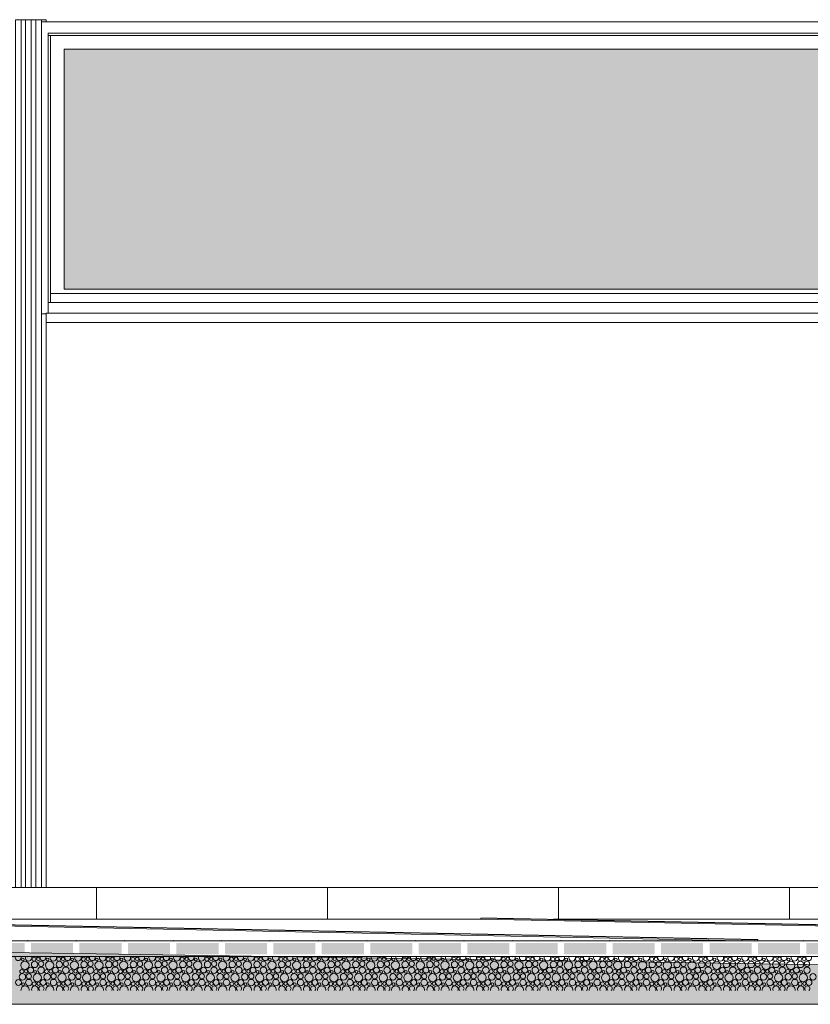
# Model space of a CAD drawing. Header units: millimetres. Extents: x 27350 to 76432, y -300 to 6935.
# Tile 11 of 43: x 49622 to 53114, y -300 to 4050. Entities that reach past the tile are written whole.
import ezdxf

# ---------------------------------------------------------------- set-up
doc = ezdxf.new("R2010")
doc.units = ezdxf.units.MM
doc.header["$MEASUREMENT"] = 0
for name, color, linetype in [('L1', 7, 'Continuous'), ('Nouveau_Charpente _ Bardage.Charp_Couv_Zinc', 7, 'Continuous'), ('Nouveau_Fenêtres ARCHICAD', 7, 'Continuous'), ('Nouveau_Terrain _ Original.Terrain', 7, 'Continuous'), ('Nouveau_VRD _ Voirie 3d.VRD', 7, 'Continuous'), ('VRD _ Bordure.VRD', 7, 'Continuous'), ('VRD _ Voirie 3d.VRD', 7, 'Continuous')]:
    doc.layers.add(name, color=color, linetype=linetype)

# ---------------------------------------------------------------- blocks, each defined once
blk = doc.blocks.new('Élément de coupe_18')
at = {"layer": 'VRD _ Bordure.VRD', "color": 7, "linetype": 'Continuous', "lineweight": 15}
for p, q in [((49961.6, 216), (48961.6, 216)), ((49961.6, 216), (49961.6, 211.6)), ((49981.6, 216), (49961.6, 216)), ((49961.6, 211.6), (49961.6, 209.4)), ((49961.6, 209.4), (49961.6, 203.8)), ((49961.6, 203.8), (49961.6, 196)), ((49961.6, 196), (49961.6, 76)), ((50981.6, 216), (49981.6, 216)), ((50981.6, 216), (50981.6, 211.6)), ((51001.6, 216), (50981.6, 216)), ((50981.6, 211.6), (50981.6, 209.4)), ((50981.6, 209.4), (50981.6, 203.8)), ((50981.6, 203.8), (50981.6, 196)), ((50981.6, 196), (50981.6, 76)), ((52001.6, 216), (51001.6, 216)), ((52001.6, 216), (52001.6, 211.6)), ((52021.6, 216), (52001.6, 216)), ((52001.6, 211.6), (52001.6, 209.4)), ((52001.6, 209.4), (52001.6, 203.8)), ((52001.6, 203.8), (52001.6, 196)), ((52001.6, 196), (52001.6, 76)), ((53021.6, 216), (52021.6, 216)), ((53021.6, 216), (53021.6, 211.6)), ((53041.6, 216), (53021.6, 216)), ((53021.6, 211.6), (53021.6, 209.4)), ((53021.6, 209.4), (53021.6, 203.8)), ((53021.6, 203.8), (53021.6, 196)), ((53021.6, 196), (53021.6, 76)), ((54041.6, 216), (53041.6, 216))]:
    blk.add_line(p, q, dxfattribs=at)
blk = doc.blocks.new('*X21')
at = {"layer": 'Nouveau_VRD _ Voirie 3d.VRD', "color": 33, "linetype": 'Continuous', "lineweight": 15, "true_color": 0xf48e54}
for centre, radius in [((49644.9, -127.6), 18.4), ((49635.6, -101.9), 6.2), ((49688, -123.8), 14.3), ((49685.1, -100.6), 8.58), ((49704.3, -99.6), 7.52), ((49716.8, -121.2), 11.5), ((49754, -127.6), 18.4), ((49744.7, -101.9), 6.2), ((49797.1, -123.8), 14.3), ((49794.2, -100.6), 8.58), ((49813.4, -99.6), 7.52), ((49825.9, -121.2), 11.5), ((49863.2, -127.6), 18.4), ((49853.8, -101.9), 6.2), ((49906.2, -123.8), 14.3), ((49903.3, -100.6), 8.58), ((49922.5, -99.6), 7.52), ((49935, -121.2), 11.5), ((49972.3, -127.6), 18.4), ((49962.9, -101.9), 6.2), ((50015.3, -123.8), 14.3), ((50012.4, -100.6), 8.58), ((50031.6, -99.6), 7.52), ((50044.2, -121.2), 11.5), ((50081.4, -127.6), 18.4), ((50072, -101.9), 6.2), ((50124.5, -123.8), 14.3), ((50121.6, -100.6), 8.58), ((50140.7, -99.6), 7.52), ((50153.3, -121.2), 11.5), ((50190.5, -127.6), 18.4), ((50181.1, -101.9), 6.2), ((50233.6, -123.8), 14.3), ((50230.7, -100.6), 8.58), ((50249.8, -99.6), 7.52), ((50262.4, -121.2), 11.5), ((50299.6, -127.6), 18.4), ((50290.2, -101.9), 6.2), ((50342.7, -123.8), 14.3), ((50339.8, -100.6), 8.58), ((50358.9, -99.6), 7.52), ((50371.5, -121.2), 11.5), ((50408.7, -127.6), 18.4), ((50399.4, -101.9), 6.2), ((50451.8, -123.8), 14.3), ((50448.9, -100.6), 8.58), ((50468, -99.6), 7.52), ((50480.6, -121.2), 11.5), ((50517.8, -127.6), 18.4), ((50508.5, -101.9), 6.2), ((50560.9, -123.8), 14.3), ((50558, -100.6), 8.58), ((50577.2, -99.6), 7.52), ((50589.7, -121.2), 11.5), ((50626.9, -127.6), 18.4), ((50617.6, -101.9), 6.2), ((50670, -123.8), 14.3), ((50667.1, -100.6), 8.58), ((50686.3, -99.6), 7.52), ((50698.8, -121.2), 11.5), ((50736.1, -127.6), 18.4), ((50726.7, -101.9), 6.2), ((50779.1, -123.8), 14.3), ((50776.2, -100.6), 8.58), ((50795.4, -99.6), 7.52), ((50807.9, -121.2), 11.5), ((50845.2, -127.6), 18.4), ((50835.8, -101.9), 6.2), ((50888.2, -123.8), 14.3), ((50885.3, -100.6), 8.58), ((50904.5, -99.6), 7.52), ((50917, -121.2), 11.5), ((50954.3, -127.6), 18.4), ((50944.9, -101.9), 6.2), ((50997.4, -123.8), 14.3), ((50994.5, -100.6), 8.58), ((51013.6, -99.6), 7.52), ((51026.2, -121.2), 11.5), ((51063.4, -127.6), 18.4), ((51054, -101.9), 6.2), ((51106.5, -123.8), 14.3), ((51103.6, -100.6), 8.58), ((51122.7, -99.6), 7.52), ((51135.3, -121.2), 11.5), ((51172.5, -127.6), 18.4), ((51163.1, -101.9), 6.2), ((51215.6, -123.8), 14.3), ((51212.7, -100.6), 8.58), ((51231.8, -99.6), 7.52), ((51244.4, -121.2), 11.5), ((51281.6, -127.6), 18.4), ((51272.2, -101.9), 6.2), ((51324.7, -123.8), 14.3), ((51321.8, -100.6), 8.58), ((51340.9, -99.6), 7.52), ((51353.5, -121.2), 11.5), ((51390.7, -127.6), 18.4), ((51381.4, -101.9), 6.2), ((51433.8, -123.8), 14.3), ((51430.9, -100.6), 8.58), ((51450, -99.6), 7.52), ((51462.6, -121.2), 11.5), ((51499.8, -127.6), 18.4), ((51490.5, -101.9), 6.2), ((51542.9, -123.8), 14.3), ((51540, -100.6), 8.58), ((51559.2, -99.6), 7.52), ((51571.7, -121.2), 11.5), ((51609, -127.6), 18.4), ((51599.6, -101.9), 6.2), ((51652, -123.8), 14.3), ((51649.1, -100.6), 8.58), ((51668.3, -99.6), 7.52), ((51680.8, -121.2), 11.5), ((51718.1, -127.6), 18.4), ((51708.7, -101.9), 6.2), ((51761.1, -123.8), 14.3), ((51758.2, -100.6), 8.58), ((51777.4, -99.6), 7.52), ((51789.9, -121.2), 11.5), ((51827.2, -127.6), 18.4), ((51817.8, -101.9), 6.2), ((51870.2, -123.8), 14.3), ((51867.4, -100.6), 8.58), ((51886.5, -99.6), 7.52), ((51899.1, -121.2), 11.5), ((51936.3, -127.6), 18.4), ((51926.9, -101.9), 6.2), ((51979.4, -123.8), 14.3), ((51976.5, -100.6), 8.58), ((51995.6, -99.6), 7.52), ((52008.2, -121.2), 11.5), ((52045.4, -127.6), 18.4), ((52036, -101.9), 6.2), ((52088.5, -123.8), 14.3), ((52085.6, -100.6), 8.58), ((52104.7, -99.6), 7.52), ((52117.3, -121.2), 11.5), ((52154.5, -127.6), 18.4), ((52145.1, -101.9), 6.2), ((52197.6, -123.8), 14.3), ((52194.7, -100.6), 8.58), ((52213.8, -99.6), 7.52), ((52226.4, -121.2), 11.5), ((52263.6, -127.6), 18.4), ((52254.3, -101.9), 6.2), ((52306.7, -123.8), 14.3), ((52303.8, -100.6), 8.58), ((52322.9, -99.6), 7.52), ((52335.5, -121.2), 11.5), ((52372.7, -127.6), 18.4), ((52363.4, -101.9), 6.2), ((52415.8, -123.8), 14.3), ((52412.9, -100.6), 8.58), ((52432.1, -99.6), 7.52), ((52444.6, -121.2), 11.5), ((52481.9, -127.6), 18.4), ((52472.5, -101.9), 6.2), ((52524.9, -123.8), 14.3), ((52522, -100.6), 8.58), ((52541.2, -99.6), 7.52), ((52553.7, -121.2), 11.5), ((52591, -127.6), 18.4), ((52581.6, -101.9), 6.2), ((52634, -123.8), 14.3), ((52631.1, -100.6), 8.58), ((52650.3, -99.6), 7.52), ((52662.8, -121.2), 11.5), ((52700.1, -127.6), 18.4), ((52690.7, -101.9), 6.2), ((52743.1, -123.8), 14.3), ((52740.2, -100.6), 8.58), ((52759.4, -99.6), 7.52), ((52772, -121.2), 11.5), ((52809.2, -127.6), 18.4), ((52799.8, -101.9), 6.2), ((52852.3, -123.8), 14.3), ((52849.4, -100.6), 8.58), ((52868.5, -99.6), 7.52), ((52881.1, -121.2), 11.5), ((52918.3, -127.6), 18.4), ((52908.9, -101.9), 6.2), ((52961.4, -123.8), 14.3), ((52958.5, -100.6), 8.58), ((52977.6, -99.6), 7.52), ((52990.2, -121.2), 11.5), ((53027.4, -127.6), 18.4), ((53018, -101.9), 6.2), ((53070.5, -123.8), 14.3), ((53067.6, -100.6), 8.58), ((53086.7, -99.6), 7.52), ((53099.3, -121.2), 11.5), ((49634, -178.4), 14.3), ((49631.1, -155.2), 8.58), ((49650.3, -154.2), 7.52), ((49662.8, -175.8), 11.5), ((49670.5, -148.8), 12.8), ((49700, -182.2), 18.4), ((49690.7, -156.5), 6.2), ((49716.5, -149.5), 14.2), ((49743.1, -178.4), 14.3), ((49740.2, -155.2), 8.58), ((49759.4, -154.2), 7.52), ((49771.9, -175.8), 11.5), ((49779.6, -148.8), 12.8), ((49809.2, -182.2), 18.4), ((49799.8, -156.5), 6.2), ((49825.6, -149.5), 14.2), ((49852.2, -178.4), 14.3), ((49849.3, -155.2), 8.58), ((49868.5, -154.2), 7.52), ((49881, -175.8), 11.5), ((49888.7, -148.8), 12.8), ((49918.3, -182.2), 18.4), ((49908.9, -156.5), 6.2), ((49934.7, -149.5), 14.2), ((49961.3, -178.4), 14.3), ((49958.4, -155.2), 8.58), ((49977.6, -154.2), 7.52), ((49990.2, -175.8), 11.5), ((49997.8, -148.8), 12.8), ((50027.4, -182.2), 18.4), ((50018, -156.5), 6.2), ((50043.8, -149.5), 14.2), ((50070.5, -178.4), 14.3), ((50067.6, -155.2), 8.58), ((50086.7, -154.2), 7.52), ((50099.3, -175.8), 11.5), ((50106.9, -148.8), 12.8), ((50136.5, -182.2), 18.4), ((50127.1, -156.5), 6.2), ((50153, -149.5), 14.2), ((50179.6, -178.4), 14.3), ((50176.7, -155.2), 8.58), ((50195.8, -154.2), 7.52), ((50208.4, -175.8), 11.5), ((50216, -148.8), 12.8), ((50245.6, -182.2), 18.4), ((50236.2, -156.5), 6.2), ((50262.1, -149.5), 14.2), ((50288.7, -178.4), 14.3), ((50285.8, -155.2), 8.58), ((50304.9, -154.2), 7.52), ((50317.5, -175.8), 11.5), ((50325.1, -148.8), 12.8), ((50354.7, -182.2), 18.4), ((50345.4, -156.5), 6.2), ((50371.2, -149.5), 14.2), ((50397.8, -178.4), 14.3), ((50394.9, -155.2), 8.58), ((50414, -154.2), 7.52), ((50426.6, -175.8), 11.5), ((50434.3, -148.8), 12.8), ((50463.8, -182.2), 18.4), ((50454.5, -156.5), 6.2), ((50480.3, -149.5), 14.2), ((50506.9, -178.4), 14.3), ((50504, -155.2), 8.58), ((50523.2, -154.2), 7.52), ((50535.7, -175.8), 11.5), ((50543.4, -148.8), 12.8), ((50572.9, -182.2), 18.4), ((50563.6, -156.5), 6.2), ((50589.4, -149.5), 14.2), ((50616, -178.4), 14.3), ((50613.1, -155.2), 8.58), ((50632.3, -154.2), 7.52), ((50644.8, -175.8), 11.5), ((50652.5, -148.8), 12.8), ((50682.1, -182.2), 18.4), ((50672.7, -156.5), 6.2), ((50698.5, -149.5), 14.2), ((50725.1, -178.4), 14.3), ((50722.2, -155.2), 8.58), ((50741.4, -154.2), 7.52), ((50753.9, -175.8), 11.5), ((50761.6, -148.8), 12.8), ((50791.2, -182.2), 18.4), ((50781.8, -156.5), 6.2), ((50807.6, -149.5), 14.2), ((50834.2, -178.4), 14.3), ((50831.3, -155.2), 8.58), ((50850.5, -154.2), 7.52), ((50863, -175.8), 11.5), ((50870.7, -148.8), 12.8), ((50900.3, -182.2), 18.4), ((50890.9, -156.5), 6.2), ((50916.7, -149.5), 14.2), ((50943.4, -178.4), 14.3), ((50940.5, -155.2), 8.58), ((50959.6, -154.2), 7.52), ((50972.2, -175.8), 11.5), ((50979.8, -148.8), 12.8), ((51009.4, -182.2), 18.4), ((51000, -156.5), 6.2), ((51025.9, -149.5), 14.2), ((51052.5, -178.4), 14.3), ((51049.6, -155.2), 8.58), ((51068.7, -154.2), 7.52), ((51081.3, -175.8), 11.5), ((51088.9, -148.8), 12.8), ((51118.5, -182.2), 18.4), ((51109.1, -156.5), 6.2), ((51135, -149.5), 14.2), ((51161.6, -178.4), 14.3), ((51158.7, -155.2), 8.58), ((51177.8, -154.2), 7.52), ((51190.4, -175.8), 11.5), ((51198, -148.8), 12.8), ((51227.6, -182.2), 18.4), ((51218.2, -156.5), 6.2), ((51244.1, -149.5), 14.2), ((51270.7, -178.4), 14.3), ((51267.8, -155.2), 8.58), ((51286.9, -154.2), 7.52), ((51299.5, -175.8), 11.5), ((51307.1, -148.8), 12.8), ((51336.7, -182.2), 18.4), ((51327.4, -156.5), 6.2), ((51353.2, -149.5), 14.2), ((51379.8, -178.4), 14.3), ((51376.9, -155.2), 8.58), ((51396, -154.2), 7.52), ((51408.6, -175.8), 11.5), ((51416.3, -148.8), 12.8), ((51445.8, -182.2), 18.4), ((51436.5, -156.5), 6.2), ((51462.3, -149.5), 14.2), ((51488.9, -178.4), 14.3), ((51486, -155.2), 8.58), ((51505.2, -154.2), 7.52), ((51517.7, -175.8), 11.5), ((51525.4, -148.8), 12.8), ((51555, -182.2), 18.4), ((51545.6, -156.5), 6.2), ((51571.4, -149.5), 14.2), ((51598, -178.4), 14.3), ((51595.1, -155.2), 8.58), ((51614.3, -154.2), 7.52), ((51626.8, -175.8), 11.5), ((51634.5, -148.8), 12.8), ((51664.1, -182.2), 18.4), ((51654.7, -156.5), 6.2), ((51680.5, -149.5), 14.2), ((51707.1, -178.4), 14.3), ((51704.2, -155.2), 8.58), ((51723.4, -154.2), 7.52), ((51735.9, -175.8), 11.5), ((51743.6, -148.8), 12.8), ((51773.2, -182.2), 18.4), ((51763.8, -156.5), 6.2), ((51789.6, -149.5), 14.2), ((51816.2, -178.4), 14.3), ((51813.4, -155.2), 8.58), ((51832.5, -154.2), 7.52), ((51845.1, -175.8), 11.5), ((51852.7, -148.8), 12.8), ((51882.3, -182.2), 18.4), ((51872.9, -156.5), 6.2), ((51898.8, -149.5), 14.2), ((51925.4, -178.4), 14.3), ((51922.5, -155.2), 8.58), ((51941.6, -154.2), 7.52), ((51954.2, -175.8), 11.5), ((51961.8, -148.8), 12.8), ((51991.4, -182.2), 18.4), ((51982, -156.5), 6.2), ((52007.9, -149.5), 14.2), ((52034.5, -178.4), 14.3), ((52031.6, -155.2), 8.58), ((52050.7, -154.2), 7.52), ((52063.3, -175.8), 11.5), ((52070.9, -148.8), 12.8), ((52100.5, -182.2), 18.4), ((52091.1, -156.5), 6.2), ((52117, -149.5), 14.2), ((52143.6, -178.4), 14.3), ((52140.7, -155.2), 8.58), ((52159.8, -154.2), 7.52), ((52172.4, -175.8), 11.5), ((52180, -148.8), 12.8), ((52209.6, -182.2), 18.4), ((52200.3, -156.5), 6.2), ((52226.1, -149.5), 14.2), ((52252.7, -178.4), 14.3), ((52249.8, -155.2), 8.58), ((52268.9, -154.2), 7.52), ((52281.5, -175.8), 11.5), ((52289.2, -148.8), 12.8), ((52318.7, -182.2), 18.4), ((52309.4, -156.5), 6.2), ((52335.2, -149.5), 14.2), ((52361.8, -178.4), 14.3), ((52358.9, -155.2), 8.58), ((52378.1, -154.2), 7.52), ((52390.6, -175.8), 11.5), ((52398.3, -148.8), 12.8), ((52427.9, -182.2), 18.4), ((52418.5, -156.5), 6.2), ((52444.3, -149.5), 14.2), ((52470.9, -178.4), 14.3), ((52468, -155.2), 8.58), ((52487.2, -154.2), 7.52), ((52499.7, -175.8), 11.5), ((52507.4, -148.8), 12.8), ((52537, -182.2), 18.4), ((52527.6, -156.5), 6.2), ((52553.4, -149.5), 14.2), ((52580, -178.4), 14.3), ((52577.1, -155.2), 8.58), ((52596.3, -154.2), 7.52), ((52608.8, -175.8), 11.5), ((52616.5, -148.8), 12.8), ((52646.1, -182.2), 18.4), ((52636.7, -156.5), 6.2), ((52662.5, -149.5), 14.2), ((52689.1, -178.4), 14.3), ((52686.2, -155.2), 8.58), ((52705.4, -154.2), 7.52), ((52718, -175.8), 11.5), ((52725.6, -148.8), 12.8), ((52755.2, -182.2), 18.4), ((52745.8, -156.5), 6.2), ((52771.7, -149.5), 14.2), ((52798.3, -178.4), 14.3), ((52795.4, -155.2), 8.58), ((52814.5, -154.2), 7.52), ((52827.1, -175.8), 11.5), ((52834.7, -148.8), 12.8), ((52864.3, -182.2), 18.4), ((52854.9, -156.5), 6.2), ((52880.8, -149.5), 14.2), ((52907.4, -178.4), 14.3), ((52904.5, -155.2), 8.58), ((52923.6, -154.2), 7.52), ((52936.2, -175.8), 11.5), ((52943.8, -148.8), 12.8), ((52973.4, -182.2), 18.4), ((52964, -156.5), 6.2), ((52989.9, -149.5), 14.2), ((53016.5, -178.4), 14.3), ((53013.6, -155.2), 8.58), ((53032.7, -154.2), 7.52), ((53045.3, -175.8), 11.5), ((53052.9, -148.8), 12.8), ((53082.5, -182.2), 18.4), ((53073.2, -156.5), 6.2), ((53099, -149.5), 14.2), ((53125.6, -178.4), 14.3), ((49616.5, -203.4), 12.8), ((49636.7, -211.1), 6.2), ((49662.5, -204.1), 14.2), ((49686.2, -209.8), 8.58), ((49705.4, -208.8), 7.52), ((49725.6, -203.4), 12.8), ((49745.8, -211.1), 6.2), ((49771.6, -204.1), 14.2), ((49795.3, -209.8), 8.58), ((49814.5, -208.8), 7.52), ((49834.7, -203.4), 12.8), ((49854.9, -211.1), 6.2), ((49880.7, -204.1), 14.2), ((49904.4, -209.8), 8.58), ((49923.6, -208.8), 7.52), ((49943.8, -203.4), 12.8), ((49964, -211.1), 6.2), ((49989.8, -204.1), 14.2), ((50013.6, -209.8), 8.58), ((50032.7, -208.8), 7.52), ((50052.9, -203.4), 12.8), ((50073.1, -211.1), 6.2), ((50099, -204.1), 14.2), ((50122.7, -209.8), 8.58), ((50141.8, -208.8), 7.52), ((50162, -203.4), 12.8), ((50182.2, -211.1), 6.2), ((50208.1, -204.1), 14.2), ((50231.8, -209.8), 8.58), ((50250.9, -208.8), 7.52), ((50271.1, -203.4), 12.8), ((50291.4, -211.1), 6.2), ((50317.2, -204.1), 14.2), ((50340.9, -209.8), 8.58), ((50360, -208.8), 7.52), ((50380.3, -203.4), 12.8), ((50400.5, -211.1), 6.2), ((50426.3, -204.1), 14.2), ((50450, -209.8), 8.58), ((50469.2, -208.8), 7.52), ((50489.4, -203.4), 12.8), ((50509.6, -211.1), 6.2), ((50535.4, -204.1), 14.2), ((50559.1, -209.8), 8.58), ((50578.3, -208.8), 7.52), ((50598.5, -203.4), 12.8), ((50618.7, -211.1), 6.2), ((50644.5, -204.1), 14.2), ((50668.2, -209.8), 8.58), ((50687.4, -208.8), 7.52), ((50707.6, -203.4), 12.8), ((50727.8, -211.1), 6.2), ((50753.6, -204.1), 14.2), ((50777.3, -209.8), 8.58), ((50796.5, -208.8), 7.52), ((50816.7, -203.4), 12.8), ((50836.9, -211.1), 6.2), ((50862.7, -204.1), 14.2), ((50886.5, -209.8), 8.58), ((50905.6, -208.8), 7.52), ((50925.8, -203.4), 12.8), ((50946, -211.1), 6.2), ((50971.9, -204.1), 14.2), ((50995.6, -209.8), 8.58), ((51014.7, -208.8), 7.52), ((51034.9, -203.4), 12.8), ((51055.1, -211.1), 6.2), ((51081, -204.1), 14.2), ((51104.7, -209.8), 8.58), ((51123.8, -208.8), 7.52), ((51144, -203.4), 12.8), ((51164.2, -211.1), 6.2), ((51190.1, -204.1), 14.2), ((51213.8, -209.8), 8.58), ((51232.9, -208.8), 7.52), ((51253.1, -203.4), 12.8), ((51273.4, -211.1), 6.2), ((51299.2, -204.1), 14.2), ((51322.9, -209.8), 8.58), ((51342, -208.8), 7.52), ((51362.3, -203.4), 12.8), ((51382.5, -211.1), 6.2), ((51408.3, -204.1), 14.2), ((51432, -209.8), 8.58), ((51451.2, -208.8), 7.52), ((51471.4, -203.4), 12.8), ((51491.6, -211.1), 6.2), ((51517.4, -204.1), 14.2), ((51541.1, -209.8), 8.58), ((51560.3, -208.8), 7.52), ((51580.5, -203.4), 12.8), ((51600.7, -211.1), 6.2), ((51626.5, -204.1), 14.2), ((51650.2, -209.8), 8.58), ((51669.4, -208.8), 7.52), ((51689.6, -203.4), 12.8), ((51709.8, -211.1), 6.2), ((51735.6, -204.1), 14.2), ((51759.4, -209.8), 8.58), ((51778.5, -208.8), 7.52), ((51798.7, -203.4), 12.8), ((51818.9, -211.1), 6.2), ((51844.8, -204.1), 14.2), ((51868.5, -209.8), 8.58), ((51887.6, -208.8), 7.52), ((51907.8, -203.4), 12.8), ((51928, -211.1), 6.2), ((51953.9, -204.1), 14.2), ((51977.6, -209.8), 8.58), ((51996.7, -208.8), 7.52), ((52016.9, -203.4), 12.8), ((52037.1, -211.1), 6.2), ((52063, -204.1), 14.2), ((52086.7, -209.8), 8.58), ((52105.8, -208.8), 7.52), ((52126, -203.4), 12.8), ((52146.3, -211.1), 6.2), ((52172.1, -204.1), 14.2), ((52195.8, -209.8), 8.58), ((52214.9, -208.8), 7.52), ((52235.2, -203.4), 12.8), ((52255.4, -211.1), 6.2), ((52281.2, -204.1), 14.2), ((52304.9, -209.8), 8.58), ((52324.1, -208.8), 7.52), ((52344.3, -203.4), 12.8), ((52364.5, -211.1), 6.2), ((52390.3, -204.1), 14.2), ((52414, -209.8), 8.58), ((52433.2, -208.8), 7.52), ((52453.4, -203.4), 12.8), ((52473.6, -211.1), 6.2), ((52499.4, -204.1), 14.2), ((52523.1, -209.8), 8.58), ((52542.3, -208.8), 7.52), ((52562.5, -203.4), 12.8), ((52582.7, -211.1), 6.2), ((52608.5, -204.1), 14.2), ((52632.2, -209.8), 8.58), ((52651.4, -208.8), 7.52), ((52671.6, -203.4), 12.8), ((52691.8, -211.1), 6.2), ((52717.7, -204.1), 14.2), ((52741.4, -209.8), 8.58), ((52760.5, -208.8), 7.52), ((52780.7, -203.4), 12.8), ((52800.9, -211.1), 6.2), ((52826.8, -204.1), 14.2), ((52850.5, -209.8), 8.58), ((52869.6, -208.8), 7.52), ((52889.8, -203.4), 12.8), ((52910, -211.1), 6.2), ((52935.9, -204.1), 14.2), ((52959.6, -209.8), 8.58), ((52978.7, -208.8), 7.52), ((52998.9, -203.4), 12.8), ((53019.2, -211.1), 6.2), ((53045, -204.1), 14.2), ((53068.7, -209.8), 8.58), ((53087.8, -208.8), 7.52), ((53108.1, -203.4), 12.8)]:
    blk.add_circle(centre, radius, dxfattribs=at)
for centre, radius, start, end in [((49615.4, -94.2), 12.8, 156.7047, 23.2953), ((49661.4, -94.9), 14.2, 156.3267, 23.6733), ((49698.9, -73), 18.4, 242.0872, 297.9128), ((49724.5, -94.2), 12.8, 156.7047, 23.2953), ((49770.5, -94.9), 14.2, 156.3267, 23.6733), ((49808, -73), 18.4, 242.0872, 297.9128), ((49833.6, -94.2), 12.8, 156.7047, 23.2953), ((49879.6, -94.9), 14.2, 156.3267, 23.6733), ((49917.2, -73), 18.4, 242.0872, 297.9128), ((49942.7, -94.2), 12.8, 156.7047, 23.2953), ((49988.7, -94.9), 14.2, 156.3267, 23.6733), ((50026.3, -73), 18.4, 242.0872, 297.9128), ((50051.8, -94.2), 12.8, 156.7047, 23.2953), ((50097.8, -94.9), 14.2, 156.3267, 23.6733), ((50135.4, -73), 18.4, 242.0872, 297.9128), ((50160.9, -94.2), 12.8, 156.7047, 23.2953), ((50207, -94.9), 14.2, 156.3267, 23.6733), ((50244.5, -73), 18.4, 242.0872, 297.9128), ((50270, -94.2), 12.8, 156.7047, 23.2953), ((50316.1, -94.9), 14.2, 156.3267, 23.6733), ((50353.6, -73), 18.4, 242.0872, 297.9128), ((50379.1, -94.2), 12.8, 156.7047, 23.2953), ((50425.2, -94.9), 14.2, 156.3267, 23.6733), ((50462.7, -73), 18.4, 242.0872, 297.9128), ((50488.3, -94.2), 12.8, 156.7047, 23.2953), ((50534.3, -94.9), 14.2, 156.3267, 23.6733), ((50571.8, -73), 18.4, 242.0872, 297.9128), ((50597.4, -94.2), 12.8, 156.7047, 23.2953), ((50643.4, -94.9), 14.2, 156.3267, 23.6733), ((50680.9, -73), 18.4, 242.0872, 297.9128), ((50706.5, -94.2), 12.8, 156.7047, 23.2953), ((50752.5, -94.9), 14.2, 156.3267, 23.6733), ((50790.1, -73), 18.4, 242.0872, 297.9128), ((50815.6, -94.2), 12.8, 156.7047, 23.2953), ((50861.6, -94.9), 14.2, 156.3267, 23.6733), ((50899.2, -73), 18.4, 242.0872, 297.9128), ((50924.7, -94.2), 12.8, 156.7047, 23.2953), ((50970.7, -94.9), 14.2, 156.3267, 23.6733), ((51008.3, -73), 18.4, 242.0872, 297.9128), ((51033.8, -94.2), 12.8, 156.7047, 23.2953), ((51079.9, -94.9), 14.2, 156.3267, 23.6733), ((51117.4, -73), 18.4, 242.0872, 297.9128), ((51142.9, -94.2), 12.8, 156.7047, 23.2953), ((51189, -94.9), 14.2, 156.3267, 23.6733), ((51226.5, -73), 18.4, 242.0872, 297.9128), ((51252, -94.2), 12.8, 156.7047, 23.2953), ((51298.1, -94.9), 14.2, 156.3267, 23.6733), ((51335.6, -73), 18.4, 242.0872, 297.9128), ((51361.1, -94.2), 12.8, 156.7047, 23.2953), ((51407.2, -94.9), 14.2, 156.3267, 23.6733), ((51444.7, -73), 18.4, 242.0872, 297.9128), ((51470.3, -94.2), 12.8, 156.7047, 23.2953), ((51516.3, -94.9), 14.2, 156.3267, 23.6733), ((51553.8, -73), 18.4, 242.0872, 297.9128), ((51579.4, -94.2), 12.8, 156.7047, 23.2953), ((51625.4, -94.9), 14.2, 156.3267, 23.6733), ((51663, -73), 18.4, 242.0872, 297.9128), ((51688.5, -94.2), 12.8, 156.7047, 23.2953), ((51734.5, -94.9), 14.2, 156.3267, 23.6733), ((51772.1, -73), 18.4, 242.0872, 297.9128), ((51797.6, -94.2), 12.8, 156.7047, 23.2953), ((51843.6, -94.9), 14.2, 156.3267, 23.6733), ((51881.2, -73), 18.4, 242.0872, 297.9128), ((51906.7, -94.2), 12.8, 156.7047, 23.2953), ((51952.8, -94.9), 14.2, 156.3267, 23.6733), ((51990.3, -73), 18.4, 242.0872, 297.9128), ((52015.8, -94.2), 12.8, 156.7047, 23.2953), ((52061.9, -94.9), 14.2, 156.3267, 23.6733), ((52099.4, -73), 18.4, 242.0872, 297.9128), ((52124.9, -94.2), 12.8, 156.7047, 23.2953), ((52171, -94.9), 14.2, 156.3267, 23.6733), ((52208.5, -73), 18.4, 242.0872, 297.9128), ((52234, -94.2), 12.8, 156.7047, 23.2953), ((52280.1, -94.9), 14.2, 156.3267, 23.6733), ((52317.6, -73), 18.4, 242.0872, 297.9128), ((52343.2, -94.2), 12.8, 156.7047, 23.2953), ((52389.2, -94.9), 14.2, 156.3267, 23.6733), ((52426.7, -73), 18.4, 242.0872, 297.9128), ((52452.3, -94.2), 12.8, 156.7047, 23.2953), ((52498.3, -94.9), 14.2, 156.3267, 23.6733), ((52535.9, -73), 18.4, 242.0872, 297.9128), ((52561.4, -94.2), 12.8, 156.7047, 23.2953), ((52607.4, -94.9), 14.2, 156.3267, 23.6733), ((52645, -73), 18.4, 242.0872, 297.9128), ((52670.5, -94.2), 12.8, 156.7047, 23.2953), ((52716.5, -94.9), 14.2, 156.3267, 23.6733), ((52754.1, -73), 18.4, 242.0872, 297.9128), ((52779.6, -94.2), 12.8, 156.7047, 23.2953), ((52825.7, -94.9), 14.2, 156.3267, 23.6733), ((52863.2, -73), 18.4, 242.0872, 297.9128), ((52888.7, -94.2), 12.8, 156.7047, 23.2953), ((52934.8, -94.9), 14.2, 156.3267, 23.6733), ((52972.3, -73), 18.4, 242.0872, 297.9128), ((52997.8, -94.2), 12.8, 156.7047, 23.2953), ((53043.9, -94.9), 14.2, 156.3267, 23.6733), ((53081.4, -73), 18.4, 242.0872, 297.9128), ((53106.9, -94.2), 12.8, 156.7047, 23.2953), ((49646, -236.8), 18.4, 352.299, 187.701), ((49689.1, -233), 14.3, 334.3373, 205.6627), ((49717.9, -230.4), 11.5, 309.7752, 230.2248), ((49755.2, -236.8), 18.4, 352.299, 187.701), ((49798.2, -233), 14.3, 334.3373, 205.6627), ((49827, -230.4), 11.5, 309.7752, 230.2248), ((49864.3, -236.8), 18.4, 352.299, 187.701), ((49907.3, -233), 14.3, 334.3373, 205.6627), ((49936.2, -230.4), 11.5, 309.7752, 230.2248), ((49973.4, -236.8), 18.4, 352.299, 187.701), ((50016.5, -233), 14.3, 334.3373, 205.6627), ((50045.3, -230.4), 11.5, 309.7752, 230.2248), ((50082.5, -236.8), 18.4, 352.299, 187.701), ((50125.6, -233), 14.3, 334.3373, 205.6627), ((50154.4, -230.4), 11.5, 309.7752, 230.2248), ((50191.6, -236.8), 18.4, 352.299, 187.701), ((50234.7, -233), 14.3, 334.3373, 205.6627), ((50263.5, -230.4), 11.5, 309.7752, 230.2248), ((50300.7, -236.8), 18.4, 352.299, 187.701), ((50343.8, -233), 14.3, 334.3373, 205.6627), ((50372.6, -230.4), 11.5, 309.7752, 230.2248), ((50409.8, -236.8), 18.4, 352.299, 187.701), ((50452.9, -233), 14.3, 334.3373, 205.6627), ((50481.7, -230.4), 11.5, 309.7752, 230.2248), ((50518.9, -236.8), 18.4, 352.299, 187.701), ((50562, -233), 14.3, 334.3373, 205.6627), ((50590.8, -230.4), 11.5, 309.7752, 230.2248), ((50628.1, -236.8), 18.4, 352.299, 187.701), ((50671.1, -233), 14.3, 334.3373, 205.6627), ((50699.9, -230.4), 11.5, 309.7752, 230.2248), ((50737.2, -236.8), 18.4, 352.299, 187.701), ((50780.2, -233), 14.3, 334.3373, 205.6627), ((50809, -230.4), 11.5, 309.7752, 230.2248), ((50846.3, -236.8), 18.4, 352.299, 187.701), ((50889.4, -233), 14.3, 334.3373, 205.6627), ((50918.2, -230.4), 11.5, 309.7752, 230.2248), ((50955.4, -236.8), 18.4, 352.299, 187.701), ((50998.5, -233), 14.3, 334.3373, 205.6627), ((51027.3, -230.4), 11.5, 309.7752, 230.2248), ((51064.5, -236.8), 18.4, 352.299, 187.701), ((51107.6, -233), 14.3, 334.3373, 205.6627), ((51136.4, -230.4), 11.5, 309.7752, 230.2248), ((51173.6, -236.8), 18.4, 352.299, 187.701), ((51216.7, -233), 14.3, 334.3373, 205.6627), ((51245.5, -230.4), 11.5, 309.7752, 230.2248), ((51282.7, -236.8), 18.4, 352.299, 187.701), ((51325.8, -233), 14.3, 334.3373, 205.6627), ((51354.6, -230.4), 11.5, 309.7752, 230.2248), ((51391.8, -236.8), 18.4, 352.299, 187.701), ((51434.9, -233), 14.3, 334.3373, 205.6627), ((51463.7, -230.4), 11.5, 309.7752, 230.2248), ((51501, -236.8), 18.4, 352.299, 187.701), ((51544, -233), 14.3, 334.3373, 205.6627), ((51572.8, -230.4), 11.5, 309.7752, 230.2248), ((51610.1, -236.8), 18.4, 352.299, 187.701), ((51653.1, -233), 14.3, 334.3373, 205.6627), ((51681.9, -230.4), 11.5, 309.7752, 230.2248), ((51719.2, -236.8), 18.4, 352.299, 187.701), ((51762.2, -233), 14.3, 334.3373, 205.6627), ((51791.1, -230.4), 11.5, 309.7752, 230.2248), ((51828.3, -236.8), 18.4, 352.299, 187.701), ((51871.4, -233), 14.3, 334.3373, 205.6627), ((51900.2, -230.4), 11.5, 309.7752, 230.2248), ((51937.4, -236.8), 18.4, 352.299, 187.701), ((51980.5, -233), 14.3, 334.3373, 205.6627), ((52009.3, -230.4), 11.5, 309.7752, 230.2248), ((52046.5, -236.8), 18.4, 352.299, 187.701), ((52089.6, -233), 14.3, 334.3373, 205.6627), ((52118.4, -230.4), 11.5, 309.7752, 230.2248), ((52155.6, -236.8), 18.4, 352.299, 187.701), ((52198.7, -233), 14.3, 334.3373, 205.6627), ((52227.5, -230.4), 11.5, 309.7752, 230.2248), ((52264.7, -236.8), 18.4, 352.299, 187.701), ((52307.8, -233), 14.3, 334.3373, 205.6627), ((52336.6, -230.4), 11.5, 309.7752, 230.2248), ((52373.9, -236.8), 18.4, 352.299, 187.701), ((52416.9, -233), 14.3, 334.3373, 205.6627), ((52445.7, -230.4), 11.5, 309.7752, 230.2248), ((52483, -236.8), 18.4, 352.299, 187.701), ((52526, -233), 14.3, 334.3373, 205.6627), ((52554.8, -230.4), 11.5, 309.7752, 230.2248), ((52592.1, -236.8), 18.4, 352.299, 187.701), ((52635.1, -233), 14.3, 334.3373, 205.6627), ((52664, -230.4), 11.5, 309.7752, 230.2248), ((52701.2, -236.8), 18.4, 352.299, 187.701), ((52744.3, -233), 14.3, 334.3373, 205.6627), ((52773.1, -230.4), 11.5, 309.7752, 230.2248), ((52810.3, -236.8), 18.4, 352.299, 187.701), ((52853.4, -233), 14.3, 334.3373, 205.6627), ((52882.2, -230.4), 11.5, 309.7752, 230.2248), ((52919.4, -236.8), 18.4, 352.299, 187.701), ((52962.5, -233), 14.3, 334.3373, 205.6627), ((52991.3, -230.4), 11.5, 309.7752, 230.2248), ((53028.5, -236.8), 18.4, 352.299, 187.701), ((53071.6, -233), 14.3, 334.3373, 205.6627), ((53100.4, -230.4), 11.5, 309.7752, 230.2248)]:
    blk.add_arc(centre, radius, start, end, dxfattribs=at)
blk = doc.blocks.new('*X22')
at = {"layer": 'Nouveau_VRD _ Voirie 3d.VRD', "linetype": 'Continuous', "lineweight": 15, "true_color": 0xb5b5b5}
for points in [[(49457.9, -29.2), (49457.9, -79.2), (49643.9, -79.2), (49643.9, -29.2)], [(49671.9, -29.2), (49671.9, -79.2), (49858, -79.2), (49858, -29.2)], [(49886, -29.2), (49886, -79.2), (50072, -79.2), (50072, -29.2)], [(50100, -29.2), (50100, -79.2), (50286.1, -79.2), (50286.1, -29.2)], [(50314.1, -29.2), (50314.1, -79.2), (50500.1, -79.2), (50500.1, -29.2)], [(50528.1, -29.2), (50528.1, -79.2), (50714.1, -79.2), (50714.1, -29.2)], [(50742.1, -29.2), (50742.1, -79.2), (50928.2, -79.2), (50928.2, -29.2)], [(50956.2, -29.2), (50956.2, -79.2), (51142.2, -79.2), (51142.2, -29.2)], [(51170.2, -29.2), (51170.2, -79.2), (51356.3, -79.2), (51356.3, -29.2)], [(51384.3, -29.2), (51384.3, -79.2), (51570.3, -79.2), (51570.3, -29.2)], [(51598.3, -29.2), (51598.3, -79.2), (51784.4, -79.2), (51784.4, -29.2)], [(51812.4, -29.2), (51812.4, -79.2), (51998.4, -79.2), (51998.4, -29.2)], [(52026.4, -29.2), (52026.4, -79.2), (52212.4, -79.2), (52212.4, -29.2)], [(52240.4, -29.2), (52240.4, -79.2), (52426.5, -79.2), (52426.5, -29.2)], [(52454.5, -29.2), (52454.5, -79.2), (52640.5, -79.2), (52640.5, -29.2)], [(52668.5, -29.2), (52668.5, -79.2), (52854.6, -79.2), (52854.6, -29.2)], [(52882.6, -29.2), (52882.6, -79.2), (53068.6, -79.2), (53068.6, -29.2)], [(53096.6, -29.2), (53096.6, -79.2), (53282.7, -79.2), (53282.7, -29.2)]]:
    blk.add_hatch(color=253, dxfattribs=at).paths.add_polyline_path(points)
at = {"layer": 'Nouveau_VRD _ Voirie 3d.VRD', "color": 253, "linetype": 'Continuous', "lineweight": 15, "true_color": 0xb5b5b5}
for p in [(49657.9, -19.2), (49872, -19.2), (50086, -19.2), (50300.1, -19.2), (50514.1, -19.2), (50728.1, -19.2), (50942.2, -19.2), (51156.2, -19.2), (51370.3, -19.2), (51584.3, -19.2), (51798.4, -19.2), (52012.4, -19.2), (52226.4, -19.2), (52440.5, -19.2), (52654.5, -19.2), (52868.6, -19.2), (53082.6, -19.2), (49657.9, -89.2), (49872, -89.2), (50086, -89.2), (50300.1, -89.2), (50514.1, -89.2), (50728.1, -89.2), (50942.2, -89.2), (51156.2, -89.2), (51370.3, -89.2), (51584.3, -89.2), (51798.4, -89.2), (52012.4, -89.2), (52226.4, -89.2), (52440.5, -89.2), (52654.5, -89.2), (52868.6, -89.2), (53082.6, -89.2)]:
    blk.add_point(p, dxfattribs=at)
blk = doc.blocks.new('Élément de coupe_20')
at = {"layer": 'Nouveau_VRD _ Voirie 3d.VRD', "color": 251, "linetype": 'Continuous', "lineweight": 15, "true_color": 0x6a6a6a}
for p, q in [((51658.5, 76), (48373, 76)), ((55264.8, 76), (51979.3, 76))]:
    blk.add_line(p, q, dxfattribs=at)
at = {"layer": 'Nouveau_VRD _ Voirie 3d.VRD', "color": 7, "linetype": 'Continuous', "lineweight": 15}
for p, q in [((52811.1, -19.2), (49275.5, -19.2)), ((52881.8, -19.2), (52811.1, -19.2)), ((56417.3, -19.2), (52881.8, -19.2)), ((68912.8, -89.2), (32668.5, -89.2))]:
    blk.add_line(p, q, dxfattribs=at)
at = {"layer": 'Nouveau_VRD _ Voirie 3d.VRD', "lineweight": 0}
for name in ['*X22', '*X21']:
    blk.add_blockref(name, (0, 0), dxfattribs=at)
blk = doc.blocks.new('Élément de coupe_39')
at = {"layer": 'L1', "color": 7, "linetype": 'Continuous', "lineweight": 15}
blk.add_line((43861.6, 216), (61181.6, 216), dxfattribs=at)
blk = doc.blocks.new('Élément de coupe_44')
at = {"layer": 'VRD _ Voirie 3d.VRD', "color": 251, "linetype": 'Continuous', "lineweight": 15, "true_color": 0x6a6a6a}
for p, q in [((48123, 81), (48052.3, 81)), ((48052.3, 81), (52811.1, -14.2)), ((48052.3, 76), (48052.3, 81)), ((52811.1, -19.2), (48052.3, 76)), ((52881.8, -14.2), (48123, 81))]:
    blk.add_line(p, q, dxfattribs=at)
at = {"layer": 'VRD _ Voirie 3d.VRD', "color": 7, "linetype": 'Continuous', "lineweight": 15}
for p, q in [((52811.1, -14.2), (52811.1, -19.2)), ((52881.8, -14.2), (52811.1, -14.2)), ((52881.8, -14.2), (52881.8, -19.2))]:
    blk.add_line(p, q, dxfattribs=at)
blk = doc.blocks.new('Élément de coupe_45')
at = {"layer": 'VRD _ Voirie 3d.VRD', "color": 251, "linetype": 'Continuous', "lineweight": 15, "true_color": 0x6a6a6a}
for p, q in [((51729.2, 81), (51658.5, 81)), ((51658.5, 81), (56417.3, -14.2)), ((51658.5, 76), (51658.5, 81)), ((56417.3, -19.2), (51658.5, 76)), ((56488, -14.2), (51729.2, 81))]:
    blk.add_line(p, q, dxfattribs=at)
at = {"layer": 'VRD _ Voirie 3d.VRD', "color": 7, "linetype": 'Continuous', "lineweight": 15}
for p, q in [((56417.3, -14.2), (56417.3, -19.2)), ((56488, -14.2), (56417.3, -14.2)), ((56488, -14.2), (56488, -19.2))]:
    blk.add_line(p, q, dxfattribs=at)
blk = doc.blocks.new('Élément de coupe_54')
at = {"layer": 'Nouveau_Fenêtres ARCHICAD', "color": 7, "linetype": 'Continuous', "lineweight": 15}
blk.add_line((54628.3, 2800), (49748.3, 2800), dxfattribs=at)
blk = doc.blocks.new('Élément de coupe_57')
at = {"layer": 'Nouveau_Fenêtres ARCHICAD', "linetype": 'Continuous', "lineweight": 0, "true_color": 0xbbbbbb}
blk.add_hatch(color=9, dxfattribs=at).paths.add_polyline_path([(54558.3, 3920), (49818.3, 3920), (49818.3, 2860.1), (54558.3, 2860.1)])
at = {"layer": 'Nouveau_Fenêtres ARCHICAD', "linetype": 'Continuous', "lineweight": 0, "true_color": 0x9b9b9b}
blk.add_hatch(color=253, dxfattribs=at).paths.add_polyline_path([(49818.3, 3920), (49818.3, 2860.1), (49866.3, 2860.1), (49866.3, 3873.2), (54558.3, 3873.2), (54558.3, 3920)])
at = {"layer": 'Nouveau_Fenêtres ARCHICAD', "color": 21, "linetype": 'Continuous', "lineweight": 15, "true_color": 0xff9954}
for p, q in [((49718.3, 4040), (54678.3, 4040)), ((54628.3, 3990), (49748.3, 3990)), ((49748.3, 3990), (49748.3, 2752.8)), ((49748.3, 3980), (49758.3, 3980)), ((49758.3, 2800), (49758.3, 3980)), ((49758.3, 3980), (54618.3, 3980)), ((54618.3, 3980), (54628.3, 3980)), ((54618.3, 2800), (54618.3, 3980)), ((54628.3, 2752.8), (54628.3, 3990)), ((54558.3, 3920), (49818.3, 3920)), ((49818.3, 3920), (49818.3, 2860)), ((54558.3, 2860), (54558.3, 3920)), ((49758.3, 2840), (54618.3, 2840)), ((54558.3, 2860.1), (49818.3, 2860.1)), ((49818.3, 2860), (54558.3, 2860)), ((49738.3, 2750), (49718.3, 2750)), ((49738.3, 2752.8), (54638.3, 2752.8)), ((49738.3, 2752.8), (49738.3, 2750)), ((49738.3, 2712.8), (49738.3, 2750)), ((54638.3, 2750), (54638.3, 2752.8)), ((54638.3, 2712.8), (54638.3, 2750)), ((54678.3, 2750), (54638.3, 2750)), ((49738.3, 2712.8), (54638.3, 2712.8))]:
    blk.add_line(p, q, dxfattribs=at)
blk = doc.blocks.new('Élément de coupe_63')
at = {"layer": 'Nouveau_Terrain _ Original.Terrain', "linetype": 'Continuous', "lineweight": 15, "true_color": 0xf48e54}
h = blk.add_hatch(dxfattribs=at)
h.set_pattern_fill('Terre', color=33, style=0, pattern_type=2)
h.set_pattern_definition([(45, (0, 0), (-137.8858, 137.8858), []), (45, (-45.96, 45.96), (-275.7716, 275.7716), []), (45, (-91.92, 91.92), (-275.7716, 275.7716), []), (135, (-137.886, 137.886), (45.96194, 45.96194), [195, -195])])
h.paths.add_polyline_path([(76432.2, -262.5), (62314.6, -214.3), (61687.8, -214.2), (61020.5, -213.9), (60333.5, -213.5), (59648.3, -212.9), (58986.1, -212.1), (49665.6, -72.6), (48951.7, -70.3), (48284.7, -67.6), (47680.6, -64.4), (47142.8, -61), (38877.3, 14.2), (27349.9, 242), (27349.9, -300), (76432.2, -300)])
at = {"layer": 'Nouveau_Terrain _ Original.Terrain', "color": 7, "linetype": 'Continuous', "lineweight": 15}
blk.add_line((71929.5, -300), (29629.5, -300), dxfattribs=at)
at = {"layer": 'Nouveau_Terrain _ Original.Terrain', "color": 7, "linetype": 'Continuous', "lineweight": 15, "flags": 128}
blk.add_lwpolyline([(27349.9, 242), (38877.3, 14.2), (47142.8, -61), (47680.6, -64.4), (48284.7, -67.6), (48951.7, -70.3), (49665.6, -72.6), (58986.1, -212.1), (59648.3, -212.9), (60333.5, -213.5), (61020.5, -213.9), (61687.8, -214.2), (62314.6, -214.3), (76432.2, -262.5)], dxfattribs=at)
blk = doc.blocks.new('Élément de coupe_203')
at = {"layer": 'Nouveau_Charpente _ Bardage.Charp_Couv_Zinc', "color": 15, "linetype": 'Continuous', "lineweight": 15}
for p, q in [((49718.3, 4050), (49738.3, 4050)), ((49738.3, 4050), (49738.3, 4040)), ((49738.3, 2712.8), (49738.3, 216))]:
    blk.add_line(p, q, dxfattribs=at)
blk = doc.blocks.new('Élément de coupe_205')
at = {"layer": 'Nouveau_Charpente _ Bardage.Charp_Couv_Zinc', "color": 33, "linetype": 'Continuous', "lineweight": 15, "true_color": 0xc1976c}
for p, q in [((49693.3, 4050), (49718.3, 4050)), ((49693.3, 3150), (49693.3, 4050)), ((49718.3, 4050), (49718.3, 3150)), ((49693.3, 216), (49693.3, 3150)), ((49718.3, 3150), (49718.3, 216))]:
    blk.add_line(p, q, dxfattribs=at)
blk = doc.blocks.new('Élément de coupe_206')
at = {"layer": 'Nouveau_Charpente _ Bardage.Charp_Couv_Zinc', "color": 15, "linetype": 'Continuous', "lineweight": 15}
blk.add_line((49673.3, 4050), (49693.3, 4050), dxfattribs=at)
blk = doc.blocks.new('Élément de coupe_207')
at = {"layer": 'Nouveau_Charpente _ Bardage.Charp_Couv_Zinc', "color": 33, "linetype": 'Continuous', "lineweight": 15, "true_color": 0xc1976c}
for p, q in [((49648.3, 4050), (49673.3, 4050)), ((49648.3, 3150), (49648.3, 4050)), ((49673.3, 4050), (49673.3, 3150)), ((49648.3, 216), (49648.3, 3150)), ((49673.3, 3150), (49673.3, 216))]:
    blk.add_line(p, q, dxfattribs=at)
blk = doc.blocks.new('Élément de coupe_208')
at = {"layer": 'Nouveau_Charpente _ Bardage.Charp_Couv_Zinc', "color": 15, "linetype": 'Continuous', "lineweight": 15}
blk.add_line((49628.3, 4050), (49648.3, 4050), dxfattribs=at)
blk = doc.blocks.new('Élément de coupe_210')
at = {"layer": 'Nouveau_Charpente _ Bardage.Charp_Couv_Zinc', "color": 33, "linetype": 'Continuous', "lineweight": 15, "true_color": 0xc1976c}
for p, q in [((49603.3, 4050), (49628.3, 4050)), ((49603.3, 3150), (49603.3, 4050)), ((49628.3, 4050), (49628.3, 3150)), ((49603.3, 216), (49603.3, 3150)), ((49628.3, 3150), (49628.3, 216))]:
    blk.add_line(p, q, dxfattribs=at)

msp = doc.modelspace()

# ---------------------------------------------------------------- block references
at = {"layer": 'L1', "lineweight": 0}
msp.add_blockref('Élément de coupe_39', (0, 0), dxfattribs=at)
at = {"layer": 'Nouveau_Charpente _ Bardage.Charp_Couv_Zinc', "lineweight": 0}
for name in ['Élément de coupe_210', 'Élément de coupe_208', 'Élément de coupe_207', 'Élément de coupe_206', 'Élément de coupe_205', 'Élément de coupe_203']:
    msp.add_blockref(name, (0, 0), dxfattribs=at)
at = {"layer": 'Nouveau_Fenêtres ARCHICAD', "lineweight": 0}
for name in ['Élément de coupe_57', 'Élément de coupe_54']:
    msp.add_blockref(name, (0, 0), dxfattribs=at)
at = {"layer": 'Nouveau_Terrain _ Original.Terrain', "lineweight": 0}
msp.add_blockref('Élément de coupe_63', (0, 0), dxfattribs=at)
at = {"layer": 'Nouveau_VRD _ Voirie 3d.VRD', "lineweight": 0}
msp.add_blockref('Élément de coupe_20', (0, 0), dxfattribs=at)
at = {"layer": 'VRD _ Bordure.VRD', "lineweight": 0}
msp.add_blockref('Élément de coupe_18', (0, 0), dxfattribs=at)
at = {"layer": 'VRD _ Voirie 3d.VRD', "lineweight": 0}
for name in ['Élément de coupe_44', 'Élément de coupe_45']:
    msp.add_blockref(name, (0, 0), dxfattribs=at)

doc.saveas('drawing.dxf')
